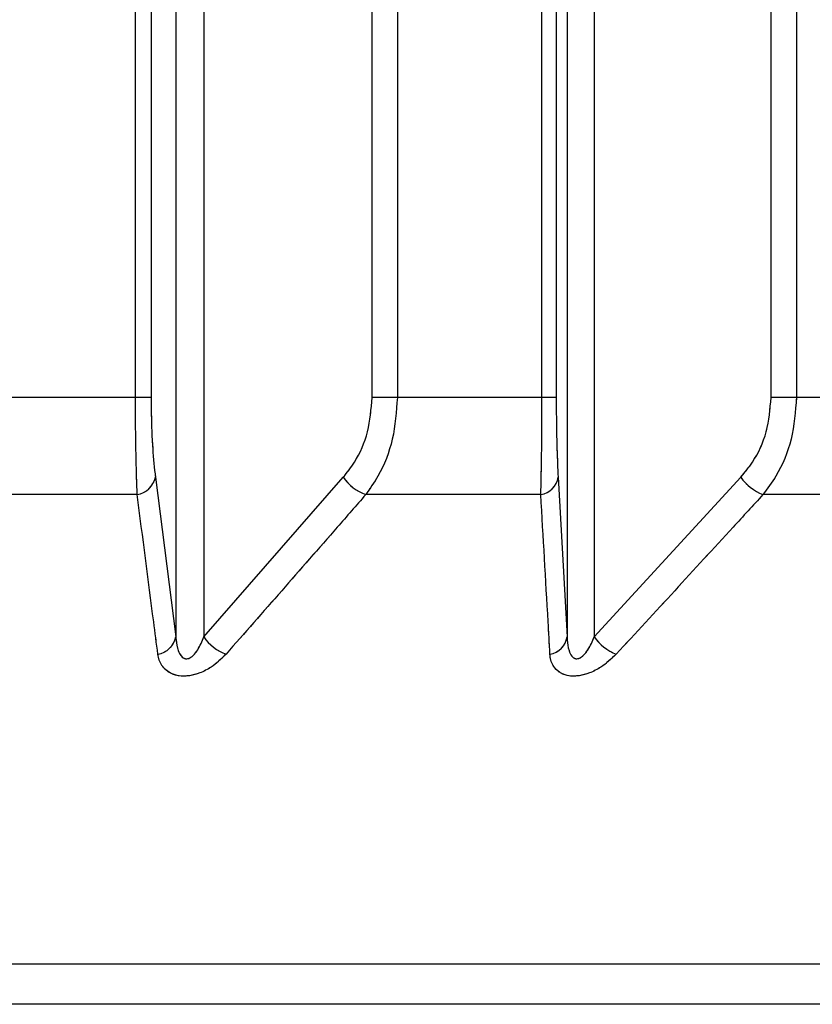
# Paper-space layout 'Dim Drawing' of a CAD drawing. Header units: inches. Extents: x 0.1 to 16.9, y 0.1 to 10.9.
# Tile 48 of 256: x 3.03223 to 3.03329, y 3.66797 to 3.66928. Entities that reach past the tile are written whole.
import ezdxf

# ---------------------------------------------------------------- set-up
doc = ezdxf.new("R2010")
doc.units = ezdxf.units.IN
doc.header["$MEASUREMENT"] = 0
doc.linetypes.add('PHANTOM', pattern=[0.49999999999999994, 0.25, -0.05, 0.05, -0.05, 0.05, -0.05])

psp = doc.layouts.new('Dim Drawing')

# ---------------------------------------------------------------- linework, layer by layer
at = {"color": 7, "linetype": 'Continuous', "lineweight": 25}
for p, q in [((3.032381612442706, 3.668777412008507), (3.032381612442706, 3.6731669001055)), ((3.03240252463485, 3.6731669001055), (3.03240252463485, 3.668777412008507)), ((3.032697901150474, 3.668777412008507), (3.032697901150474, 3.6731669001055)), ((3.032731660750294, 3.6731669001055), (3.032731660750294, 3.668777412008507)), ((3.032924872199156, 3.668777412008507), (3.032924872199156, 3.6731669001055)), ((3.032944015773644, 3.6731669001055), (3.032944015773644, 3.668777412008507)), ((3.033231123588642, 3.668777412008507), (3.033231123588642, 3.6731669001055)), ((3.033265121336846, 3.6731669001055), (3.033265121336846, 3.668777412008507)), ((3.032435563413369, 3.672910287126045), (3.032435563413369, 3.668457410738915)), ((3.032472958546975, 3.672910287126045), (3.032472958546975, 3.668457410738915)), ((3.032958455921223, 3.672910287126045), (3.032958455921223, 3.668457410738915)), ((3.032994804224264, 3.672910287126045), (3.032994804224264, 3.668457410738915)), ((3.032381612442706, 3.668777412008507), (3.032183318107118, 3.668777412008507)), ((3.03240252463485, 3.668777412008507), (3.032381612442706, 3.668777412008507)), ((3.032731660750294, 3.668777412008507), (3.032697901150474, 3.668777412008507)), ((3.032924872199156, 3.668777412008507), (3.032731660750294, 3.668777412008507)), ((3.032944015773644, 3.668777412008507), (3.032924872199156, 3.668777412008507)), ((3.033265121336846, 3.668777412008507), (3.033231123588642, 3.668777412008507)), ((3.033452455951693, 3.668777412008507), (3.033265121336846, 3.668777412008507)), ((3.032408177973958, 3.66867069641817), (3.032435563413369, 3.668457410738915)), ((3.032472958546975, 3.668457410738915), (3.032659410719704, 3.66867069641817)), ((3.032946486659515, 3.66867069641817), (3.032958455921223, 3.668457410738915)), ((3.032994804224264, 3.668457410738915), (3.033190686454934, 3.66867069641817)), ((3.032383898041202, 3.668647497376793), (3.032143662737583, 3.668647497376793)), ((3.032923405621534, 3.668647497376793), (3.032689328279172, 3.668647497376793)), ((3.033447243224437, 3.668647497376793), (3.033220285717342, 3.668647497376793)), ((3.037615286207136, 3.668020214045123), (3.020604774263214, 3.668020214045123)), ((3.037485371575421, 3.667966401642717), (3.020734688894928, 3.667966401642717))]:
    psp.add_line(p, q, dxfattribs=at)
at = {"color": 7, "linetype": 'PHANTOM', "lineweight": 18}
for p, q in [((3.032381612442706, 3.668777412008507), (3.032381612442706, 3.6731669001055)), ((3.032381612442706, 3.668777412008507), (3.032381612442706, 3.6731669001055)), ((3.032381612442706, 3.668777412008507), (3.032381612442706, 3.6731669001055)), ((3.03240252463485, 3.6731669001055), (3.03240252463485, 3.668777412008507)), ((3.03240252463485, 3.6731669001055), (3.03240252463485, 3.668777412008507)), ((3.03240252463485, 3.6731669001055), (3.03240252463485, 3.668777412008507)), ((3.032697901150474, 3.668777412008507), (3.032697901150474, 3.6731669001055)), ((3.032697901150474, 3.668777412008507), (3.032697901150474, 3.6731669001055)), ((3.032697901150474, 3.668777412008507), (3.032697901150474, 3.6731669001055)), ((3.032731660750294, 3.6731669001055), (3.032731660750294, 3.668777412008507)), ((3.032731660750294, 3.6731669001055), (3.032731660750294, 3.668777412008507)), ((3.032731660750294, 3.6731669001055), (3.032731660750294, 3.668777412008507)), ((3.032924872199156, 3.668777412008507), (3.032924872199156, 3.6731669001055)), ((3.032924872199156, 3.668777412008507), (3.032924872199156, 3.6731669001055)), ((3.032924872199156, 3.668777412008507), (3.032924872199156, 3.6731669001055)), ((3.032944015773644, 3.6731669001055), (3.032944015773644, 3.668777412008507)), ((3.032944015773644, 3.6731669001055), (3.032944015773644, 3.668777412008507)), ((3.032944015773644, 3.6731669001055), (3.032944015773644, 3.668777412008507)), ((3.033231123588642, 3.668777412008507), (3.033231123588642, 3.6731669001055)), ((3.033231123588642, 3.668777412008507), (3.033231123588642, 3.6731669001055)), ((3.033231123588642, 3.668777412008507), (3.033231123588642, 3.6731669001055)), ((3.033265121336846, 3.6731669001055), (3.033265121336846, 3.668777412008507)), ((3.033265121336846, 3.6731669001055), (3.033265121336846, 3.668777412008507)), ((3.033265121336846, 3.6731669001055), (3.033265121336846, 3.668777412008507)), ((3.032435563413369, 3.672910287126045), (3.032435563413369, 3.668457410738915)), ((3.032435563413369, 3.672910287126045), (3.032435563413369, 3.668457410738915)), ((3.032435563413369, 3.672910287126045), (3.032435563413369, 3.668457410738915)), ((3.032472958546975, 3.672910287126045), (3.032472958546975, 3.668457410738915)), ((3.032472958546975, 3.672910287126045), (3.032472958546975, 3.668457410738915)), ((3.032472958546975, 3.672910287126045), (3.032472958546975, 3.668457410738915)), ((3.032958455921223, 3.672910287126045), (3.032958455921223, 3.668457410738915)), ((3.032958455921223, 3.672910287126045), (3.032958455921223, 3.668457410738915)), ((3.032958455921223, 3.672910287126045), (3.032958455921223, 3.668457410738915)), ((3.032994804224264, 3.672910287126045), (3.032994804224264, 3.668457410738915)), ((3.032994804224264, 3.672910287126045), (3.032994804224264, 3.668457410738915)), ((3.032994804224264, 3.672910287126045), (3.032994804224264, 3.668457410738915)), ((3.032381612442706, 3.668777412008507), (3.032183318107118, 3.668777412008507)), ((3.032381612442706, 3.668777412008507), (3.032183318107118, 3.668777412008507)), ((3.032381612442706, 3.668777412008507), (3.032183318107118, 3.668777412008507)), ((3.03240252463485, 3.668777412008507), (3.032381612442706, 3.668777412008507)), ((3.03240252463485, 3.668777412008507), (3.032381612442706, 3.668777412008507)), ((3.03240252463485, 3.668777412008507), (3.032381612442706, 3.668777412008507)), ((3.032731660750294, 3.668777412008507), (3.032697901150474, 3.668777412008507)), ((3.032731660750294, 3.668777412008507), (3.032697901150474, 3.668777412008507)), ((3.032731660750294, 3.668777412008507), (3.032697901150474, 3.668777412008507)), ((3.032924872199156, 3.668777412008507), (3.032731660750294, 3.668777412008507)), ((3.032924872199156, 3.668777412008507), (3.032731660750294, 3.668777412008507)), ((3.032924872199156, 3.668777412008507), (3.032731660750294, 3.668777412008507)), ((3.032944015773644, 3.668777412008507), (3.032924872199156, 3.668777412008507)), ((3.032944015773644, 3.668777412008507), (3.032924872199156, 3.668777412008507)), ((3.032944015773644, 3.668777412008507), (3.032924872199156, 3.668777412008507)), ((3.033265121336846, 3.668777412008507), (3.033231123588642, 3.668777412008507)), ((3.033265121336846, 3.668777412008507), (3.033231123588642, 3.668777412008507)), ((3.033265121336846, 3.668777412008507), (3.033231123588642, 3.668777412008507)), ((3.033452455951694, 3.668777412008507), (3.033265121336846, 3.668777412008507)), ((3.033452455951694, 3.668777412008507), (3.033265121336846, 3.668777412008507)), ((3.033452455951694, 3.668777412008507), (3.033265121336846, 3.668777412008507)), ((3.032408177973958, 3.66867069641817), (3.032435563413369, 3.668457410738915)), ((3.032408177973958, 3.66867069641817), (3.032435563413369, 3.668457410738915)), ((3.032408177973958, 3.66867069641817), (3.032435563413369, 3.668457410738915)), ((3.032472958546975, 3.668457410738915), (3.032659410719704, 3.66867069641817)), ((3.032472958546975, 3.668457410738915), (3.032659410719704, 3.66867069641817)), ((3.032472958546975, 3.668457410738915), (3.032659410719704, 3.66867069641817)), ((3.032946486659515, 3.66867069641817), (3.032958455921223, 3.668457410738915)), ((3.032946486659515, 3.66867069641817), (3.032958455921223, 3.668457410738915)), ((3.032946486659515, 3.66867069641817), (3.032958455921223, 3.668457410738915)), ((3.032994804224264, 3.668457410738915), (3.033190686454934, 3.66867069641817)), ((3.032994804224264, 3.668457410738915), (3.033190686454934, 3.66867069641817)), ((3.032994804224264, 3.668457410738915), (3.033190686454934, 3.66867069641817)), ((3.032383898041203, 3.668647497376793), (3.032143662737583, 3.668647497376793)), ((3.032383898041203, 3.668647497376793), (3.032143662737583, 3.668647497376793)), ((3.032383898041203, 3.668647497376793), (3.032143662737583, 3.668647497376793)), ((3.032923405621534, 3.668647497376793), (3.032689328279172, 3.668647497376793)), ((3.032923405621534, 3.668647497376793), (3.032689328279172, 3.668647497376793)), ((3.032923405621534, 3.668647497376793), (3.032689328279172, 3.668647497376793)), ((3.033447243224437, 3.668647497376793), (3.033220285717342, 3.668647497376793)), ((3.033447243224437, 3.668647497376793), (3.033220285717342, 3.668647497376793)), ((3.033447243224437, 3.668647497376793), (3.033220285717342, 3.668647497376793)), ((3.037615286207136, 3.668020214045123), (3.020604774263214, 3.668020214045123)), ((3.037615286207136, 3.668020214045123), (3.020604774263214, 3.668020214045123)), ((3.037615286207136, 3.668020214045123), (3.020604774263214, 3.668020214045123)), ((3.037485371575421, 3.667966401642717), (3.020734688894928, 3.667966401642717)), ((3.037485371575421, 3.667966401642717), (3.020734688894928, 3.667966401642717)), ((3.037485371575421, 3.667966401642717), (3.020734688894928, 3.667966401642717))]:
    psp.add_line(p, q, dxfattribs=at)
at = {"color": 7, "linetype": 'Continuous', "lineweight": 25}
for centre, radius, start, end in [((3.03237898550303, 3.66867694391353), 2.985350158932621e-05, 279.4713751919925, 347.9203199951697), ((3.032710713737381, 3.668705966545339), 6.225738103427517e-05, 214.5079940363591, 249.9096960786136), ((3.032919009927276, 3.668674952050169), 2.780433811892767e-05, 279.096272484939, 351.195908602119), ((3.033244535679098, 3.668708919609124), 6.60359846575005e-05, 215.3678482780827, 248.4555184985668), ((3.032406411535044, 3.66846355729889), 2.979282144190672e-05, 279.9400194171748, 348.0937981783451), ((3.032524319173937, 3.668492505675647), 6.220585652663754e-05, 214.3449630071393, 249.5724025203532), ((3.032931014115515, 3.668461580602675), 2.775680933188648e-05, 279.5900787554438, 351.3598314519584), ((3.033048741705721, 3.66849547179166), 6.601435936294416e-05, 215.2087554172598, 248.1222989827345)]:
    psp.add_arc(centre, radius, start, end, dxfattribs=at)
at = {"color": 7, "linetype": 'PHANTOM', "lineweight": 18}
for centre, radius, start, end in [((3.032378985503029, 3.66867694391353), 2.985350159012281e-05, 279.4713751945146, 347.9203199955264), ((3.032378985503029, 3.66867694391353), 2.985350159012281e-05, 279.4713751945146, 347.9203199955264), ((3.032378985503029, 3.66867694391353), 2.985350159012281e-05, 279.4713751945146, 347.9203199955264), ((3.032710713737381, 3.668705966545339), 6.225738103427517e-05, 214.5079940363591, 249.9096960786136), ((3.032710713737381, 3.668705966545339), 6.225738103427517e-05, 214.5079940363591, 249.9096960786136), ((3.032710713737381, 3.668705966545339), 6.225738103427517e-05, 214.5079940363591, 249.9096960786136), ((3.032919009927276, 3.668674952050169), 2.780433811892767e-05, 279.096272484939, 351.195908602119), ((3.032919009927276, 3.668674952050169), 2.780433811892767e-05, 279.096272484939, 351.195908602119), ((3.032919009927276, 3.668674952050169), 2.780433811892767e-05, 279.096272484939, 351.195908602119), ((3.033244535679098, 3.668708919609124), 6.60359846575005e-05, 215.3678482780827, 248.4555184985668), ((3.033244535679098, 3.668708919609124), 6.60359846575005e-05, 215.3678482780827, 248.4555184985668), ((3.033244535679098, 3.668708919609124), 6.60359846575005e-05, 215.3678482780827, 248.4555184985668), ((3.032406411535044, 3.66846355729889), 2.979282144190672e-05, 279.9400194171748, 348.0937981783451), ((3.032406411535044, 3.66846355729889), 2.979282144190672e-05, 279.9400194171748, 348.0937981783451), ((3.032406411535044, 3.66846355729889), 2.979282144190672e-05, 279.9400194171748, 348.0937981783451), ((3.032524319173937, 3.668492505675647), 6.220585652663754e-05, 214.3449630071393, 249.5724025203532), ((3.032524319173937, 3.668492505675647), 6.220585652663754e-05, 214.3449630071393, 249.5724025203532), ((3.032524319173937, 3.668492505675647), 6.220585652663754e-05, 214.3449630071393, 249.5724025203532), ((3.032931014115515, 3.668461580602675), 2.775680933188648e-05, 279.5900787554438, 351.3598314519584), ((3.032931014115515, 3.668461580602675), 2.775680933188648e-05, 279.5900787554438, 351.3598314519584), ((3.032931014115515, 3.668461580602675), 2.775680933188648e-05, 279.5900787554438, 351.3598314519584), ((3.033048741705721, 3.66849547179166), 6.601435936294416e-05, 215.2087554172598, 248.1222989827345), ((3.033048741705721, 3.66849547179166), 6.601435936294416e-05, 215.2087554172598, 248.1222989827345), ((3.033048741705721, 3.66849547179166), 6.601435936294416e-05, 215.2087554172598, 248.1222989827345)]:
    psp.add_arc(centre, radius, start, end, dxfattribs=at)
at = {"color": 7, "linetype": 'Continuous', "lineweight": 25}
for points, knots in [([(3.032383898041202, 3.668647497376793), (3.032383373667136, 3.66866239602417), (3.032382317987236, 3.668692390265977), (3.032381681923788, 3.668740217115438), (3.032381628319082, 3.668768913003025), (3.032381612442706, 3.668777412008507)], [0, 0, 0, 0, 0.4099050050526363, 0.8252285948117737, 1, 1, 1, 1]), ([(3.03240252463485, 3.668777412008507), (3.032402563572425, 3.668770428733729), (3.032402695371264, 3.668746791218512), (3.032404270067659, 3.668707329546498), (3.032406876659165, 3.668682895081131), (3.032408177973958, 3.66867069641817)], [0, 0, 0, 0, 0.1735354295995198, 0.5873958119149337, 1, 1, 1, 1]), ([(3.032659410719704, 3.66867069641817), (3.032664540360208, 3.668677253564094), (3.032678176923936, 3.66869468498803), (3.032694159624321, 3.668730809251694), (3.032696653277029, 3.668761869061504), (3.032697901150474, 3.668777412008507)], [0, 0, 0, 0, 0.2315050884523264, 0.6154298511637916, 0.9999999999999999, 0.9999999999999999, 0.9999999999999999, 0.9999999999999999]), ([(3.032731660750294, 3.668777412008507), (3.032730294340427, 3.668758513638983), (3.03272757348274, 3.668720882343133), (3.032710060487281, 3.668676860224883), (3.032694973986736, 3.668655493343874), (3.032689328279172, 3.668647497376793)], [0, 0, 0, 0, 0.3869935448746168, 0.7705992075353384, 1, 1, 1, 1]), ([(3.032923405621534, 3.668647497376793), (3.032923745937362, 3.66866239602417), (3.032924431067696, 3.668692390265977), (3.032924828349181, 3.668740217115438), (3.032924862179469, 3.668768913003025), (3.032924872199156, 3.668777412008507)], [0, 0, 0, 0, 0.4099050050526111, 0.8252285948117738, 0.9999999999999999, 0.9999999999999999, 0.9999999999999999, 0.9999999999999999]), ([(3.032944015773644, 3.668777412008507), (3.032944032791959, 3.668770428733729), (3.032944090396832, 3.668746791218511), (3.03294477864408, 3.668707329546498), (3.032945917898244, 3.668682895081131), (3.032946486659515, 3.66867069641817)], [0, 0, 0, 0, 0.1735354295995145, 0.5873958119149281, 1, 1, 1, 1]), ([(3.033190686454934, 3.66867069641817), (3.03319607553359, 3.668677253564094), (3.033210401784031, 3.66869468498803), (3.033227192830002, 3.668730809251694), (3.033229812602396, 3.668761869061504), (3.033231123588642, 3.668777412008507)], [0, 0, 0, 0, 0.2315050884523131, 0.6154298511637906, 1, 1, 1, 1]), ([(3.033265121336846, 3.668777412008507), (3.033263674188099, 3.668758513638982), (3.03326079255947, 3.668720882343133), (3.03324224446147, 3.668676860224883), (3.033226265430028, 3.668655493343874), (3.033220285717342, 3.668647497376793)], [0, 0, 0, 0, 0.3869935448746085, 0.7705992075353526, 1, 1, 1, 1]), ([(3.032411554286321, 3.668434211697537), (3.032409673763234, 3.668448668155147), (3.032400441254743, 3.668519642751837), (3.032391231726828, 3.668590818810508), (3.032383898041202, 3.668647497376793)], [0, 0, 0, 0, 0.2036849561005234, 1, 1, 1, 1]), ([(3.032689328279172, 3.668647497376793), (3.032676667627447, 3.668632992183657), (3.032614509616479, 3.668561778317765), (3.03255221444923, 3.668490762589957), (3.032502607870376, 3.668434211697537)], [0, 0, 0, 0, 0.2036849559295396, 1, 1, 1, 1]), ([(3.032935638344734, 3.668434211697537), (3.032934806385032, 3.668448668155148), (3.032930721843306, 3.668519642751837), (3.032926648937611, 3.668590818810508), (3.032923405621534, 3.668647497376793)], [0, 0, 0, 0, 0.2036849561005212, 1, 1, 1, 1]), ([(3.033220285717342, 3.668647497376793), (3.033206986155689, 3.668632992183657), (3.03314169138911, 3.668561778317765), (3.033076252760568, 3.668490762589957), (3.033024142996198, 3.668434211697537)], [0, 0, 0, 0, 0.2036849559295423, 1, 1, 1, 1]), ([(3.032435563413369, 3.668457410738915), (3.032435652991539, 3.668456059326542), (3.032436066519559, 3.668449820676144), (3.032437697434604, 3.668440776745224), (3.032441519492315, 3.66843275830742), (3.032444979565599, 3.668429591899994), (3.032447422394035, 3.668428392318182), (3.032449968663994, 3.668427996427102), (3.03245292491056, 3.668428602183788), (3.0324558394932, 3.668430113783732), (3.032460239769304, 3.668433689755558), (3.032466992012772, 3.668442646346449), (3.032470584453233, 3.668451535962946), (3.032472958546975, 3.668457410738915)], [0, 0, 0, 0, 0.05649002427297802, 0.2607801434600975, 0.3867306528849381, 0.4358741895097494, 0.464603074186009, 0.503675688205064, 0.5409810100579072, 0.5816903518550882, 0.6276471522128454, 0.753927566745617, 0.9999999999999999, 0.9999999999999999, 0.9999999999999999, 0.9999999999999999]), ([(3.032958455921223, 3.668457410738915), (3.032958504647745, 3.668456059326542), (3.032958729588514, 3.668449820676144), (3.032960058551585, 3.668440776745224), (3.032963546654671, 3.66843275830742), (3.032966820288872, 3.668429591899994), (3.03296916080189, 3.668428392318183), (3.032971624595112, 3.668427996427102), (3.032974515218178, 3.668428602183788), (3.032977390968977, 3.668430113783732), (3.032981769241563, 3.668433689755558), (3.032988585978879, 3.668442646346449), (3.03299232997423, 3.668451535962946), (3.032994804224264, 3.668457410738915)], [0, 0, 0, 0, 0.05649002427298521, 0.2607801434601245, 0.3867306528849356, 0.4358741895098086, 0.4646030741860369, 0.5036756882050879, 0.5409810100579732, 0.5816903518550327, 0.6276471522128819, 0.753927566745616, 1, 1, 1, 1]), ([(3.032502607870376, 3.668434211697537), (3.032496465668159, 3.668428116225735), (3.032486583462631, 3.668418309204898), (3.032468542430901, 3.66840900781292), (3.032453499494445, 3.668404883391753), (3.032440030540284, 3.668404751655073), (3.032427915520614, 3.668408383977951), (3.032417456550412, 3.668416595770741), (3.032412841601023, 3.668426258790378), (3.032411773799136, 3.668432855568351), (3.032411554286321, 3.668434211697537)], [0, 0, 0, 0, 0.208614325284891, 0.3356401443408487, 0.4424206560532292, 0.5496604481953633, 0.6478447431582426, 0.7774633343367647, 0.9542521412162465, 1, 1, 1, 1]), ([(3.033024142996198, 3.668434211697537), (3.033017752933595, 3.668428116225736), (3.033007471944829, 3.668418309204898), (3.032989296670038, 3.66840900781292), (3.03297439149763, 3.668404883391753), (3.032961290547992, 3.668404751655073), (3.032949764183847, 3.668408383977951), (3.032940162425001, 3.668416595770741), (3.032936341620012, 3.668426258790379), (3.032935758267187, 3.668432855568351), (3.032935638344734, 3.668434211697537)], [0, 0, 0, 0, 0.2086143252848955, 0.335640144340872, 0.4424206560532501, 0.5496604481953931, 0.6478447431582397, 0.7774633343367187, 0.9542521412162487, 1, 1, 1, 1])]:
    psp.add_open_spline(points, degree=3, knots=knots, dxfattribs=at)
at = {"color": 7, "linetype": 'PHANTOM', "lineweight": 18}
for points, knots in [([(3.032383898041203, 3.668647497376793), (3.032383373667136, 3.66866239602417), (3.032382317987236, 3.668692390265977), (3.032381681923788, 3.668740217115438), (3.032381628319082, 3.668768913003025), (3.032381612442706, 3.668777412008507)], [0, 0, 0, 0, 0.4099050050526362, 0.8252285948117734, 0.9999999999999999, 0.9999999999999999, 0.9999999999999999, 0.9999999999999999]), ([(3.032383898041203, 3.668647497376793), (3.032383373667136, 3.66866239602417), (3.032382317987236, 3.668692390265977), (3.032381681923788, 3.668740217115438), (3.032381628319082, 3.668768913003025), (3.032381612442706, 3.668777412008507)], [0, 0, 0, 0, 0.4099050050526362, 0.8252285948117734, 0.9999999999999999, 0.9999999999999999, 0.9999999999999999, 0.9999999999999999]), ([(3.032383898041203, 3.668647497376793), (3.032383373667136, 3.66866239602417), (3.032382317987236, 3.668692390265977), (3.032381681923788, 3.668740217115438), (3.032381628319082, 3.668768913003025), (3.032381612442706, 3.668777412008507)], [0, 0, 0, 0, 0.4099050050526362, 0.8252285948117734, 0.9999999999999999, 0.9999999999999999, 0.9999999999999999, 0.9999999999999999]), ([(3.03240252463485, 3.668777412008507), (3.032402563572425, 3.668770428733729), (3.032402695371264, 3.668746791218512), (3.032404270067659, 3.668707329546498), (3.032406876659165, 3.668682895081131), (3.032408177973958, 3.66867069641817)], [0, 0, 0, 0, 0.1735354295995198, 0.5873958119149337, 1, 1, 1, 1]), ([(3.03240252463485, 3.668777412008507), (3.032402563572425, 3.668770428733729), (3.032402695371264, 3.668746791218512), (3.032404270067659, 3.668707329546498), (3.032406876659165, 3.668682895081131), (3.032408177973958, 3.66867069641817)], [0, 0, 0, 0, 0.1735354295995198, 0.5873958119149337, 1, 1, 1, 1]), ([(3.03240252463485, 3.668777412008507), (3.032402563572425, 3.668770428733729), (3.032402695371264, 3.668746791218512), (3.032404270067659, 3.668707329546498), (3.032406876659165, 3.668682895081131), (3.032408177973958, 3.66867069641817)], [0, 0, 0, 0, 0.1735354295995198, 0.5873958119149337, 1, 1, 1, 1]), ([(3.032659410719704, 3.66867069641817), (3.032664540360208, 3.668677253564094), (3.032678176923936, 3.66869468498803), (3.032694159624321, 3.668730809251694), (3.032696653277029, 3.668761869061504), (3.032697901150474, 3.668777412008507)], [0, 0, 0, 0, 0.2315050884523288, 0.6154298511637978, 1, 1, 1, 1]), ([(3.032659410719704, 3.66867069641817), (3.032664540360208, 3.668677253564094), (3.032678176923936, 3.66869468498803), (3.032694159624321, 3.668730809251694), (3.032696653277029, 3.668761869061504), (3.032697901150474, 3.668777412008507)], [0, 0, 0, 0, 0.2315050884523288, 0.6154298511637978, 1, 1, 1, 1]), ([(3.032659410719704, 3.66867069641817), (3.032664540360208, 3.668677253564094), (3.032678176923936, 3.66869468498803), (3.032694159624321, 3.668730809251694), (3.032696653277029, 3.668761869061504), (3.032697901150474, 3.668777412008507)], [0, 0, 0, 0, 0.2315050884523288, 0.6154298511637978, 1, 1, 1, 1]), ([(3.032731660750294, 3.668777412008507), (3.032730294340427, 3.668758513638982), (3.03272757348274, 3.668720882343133), (3.032710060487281, 3.668676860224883), (3.032694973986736, 3.668655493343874), (3.032689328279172, 3.668647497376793)], [0, 0, 0, 0, 0.3869935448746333, 0.7705992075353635, 1, 1, 1, 1]), ([(3.032731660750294, 3.668777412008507), (3.032730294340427, 3.668758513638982), (3.03272757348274, 3.668720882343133), (3.032710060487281, 3.668676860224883), (3.032694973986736, 3.668655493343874), (3.032689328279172, 3.668647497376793)], [0, 0, 0, 0, 0.3869935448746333, 0.7705992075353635, 1, 1, 1, 1]), ([(3.032731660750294, 3.668777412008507), (3.032730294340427, 3.668758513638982), (3.03272757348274, 3.668720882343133), (3.032710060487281, 3.668676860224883), (3.032694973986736, 3.668655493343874), (3.032689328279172, 3.668647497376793)], [0, 0, 0, 0, 0.3869935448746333, 0.7705992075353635, 1, 1, 1, 1]), ([(3.032923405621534, 3.668647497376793), (3.032923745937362, 3.66866239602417), (3.032924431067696, 3.668692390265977), (3.032924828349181, 3.668740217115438), (3.032924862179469, 3.668768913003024), (3.032924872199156, 3.668777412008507)], [0, 0, 0, 0, 0.4099050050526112, 0.825228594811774, 1, 1, 1, 1]), ([(3.032923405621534, 3.668647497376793), (3.032923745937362, 3.66866239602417), (3.032924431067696, 3.668692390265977), (3.032924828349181, 3.668740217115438), (3.032924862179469, 3.668768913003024), (3.032924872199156, 3.668777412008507)], [0, 0, 0, 0, 0.4099050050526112, 0.825228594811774, 1, 1, 1, 1]), ([(3.032923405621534, 3.668647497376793), (3.032923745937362, 3.66866239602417), (3.032924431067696, 3.668692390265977), (3.032924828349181, 3.668740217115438), (3.032924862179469, 3.668768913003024), (3.032924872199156, 3.668777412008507)], [0, 0, 0, 0, 0.4099050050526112, 0.825228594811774, 1, 1, 1, 1]), ([(3.032944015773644, 3.668777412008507), (3.032944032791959, 3.668770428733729), (3.032944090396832, 3.668746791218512), (3.03294477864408, 3.668707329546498), (3.032945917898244, 3.668682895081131), (3.032946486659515, 3.66867069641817)], [0, 0, 0, 0, 0.1735354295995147, 0.5873958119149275, 1, 1, 1, 1]), ([(3.032944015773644, 3.668777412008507), (3.032944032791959, 3.668770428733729), (3.032944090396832, 3.668746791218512), (3.03294477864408, 3.668707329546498), (3.032945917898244, 3.668682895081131), (3.032946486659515, 3.66867069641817)], [0, 0, 0, 0, 0.1735354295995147, 0.5873958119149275, 1, 1, 1, 1]), ([(3.032944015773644, 3.668777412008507), (3.032944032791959, 3.668770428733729), (3.032944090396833, 3.668746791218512), (3.03294477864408, 3.668707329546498), (3.032945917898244, 3.668682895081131), (3.032946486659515, 3.66867069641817)], [0, 0, 0, 0, 0.1735354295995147, 0.5873958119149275, 1, 1, 1, 1]), ([(3.033190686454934, 3.66867069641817), (3.03319607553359, 3.668677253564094), (3.033210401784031, 3.66869468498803), (3.033227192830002, 3.668730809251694), (3.033229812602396, 3.668761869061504), (3.033231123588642, 3.668777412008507)], [0, 0, 0, 0, 0.2315050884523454, 0.6154298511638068, 1, 1, 1, 1]), ([(3.033190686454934, 3.66867069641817), (3.03319607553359, 3.668677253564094), (3.033210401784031, 3.66869468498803), (3.033227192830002, 3.668730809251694), (3.033229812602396, 3.668761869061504), (3.033231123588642, 3.668777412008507)], [0, 0, 0, 0, 0.2315050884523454, 0.6154298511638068, 1, 1, 1, 1]), ([(3.033190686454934, 3.66867069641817), (3.03319607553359, 3.668677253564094), (3.033210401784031, 3.66869468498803), (3.033227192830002, 3.668730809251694), (3.033229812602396, 3.668761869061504), (3.033231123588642, 3.668777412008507)], [0, 0, 0, 0, 0.2315050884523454, 0.6154298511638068, 1, 1, 1, 1]), ([(3.033265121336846, 3.668777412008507), (3.033263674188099, 3.668758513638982), (3.03326079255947, 3.668720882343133), (3.03324224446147, 3.668676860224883), (3.033226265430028, 3.668655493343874), (3.033220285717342, 3.668647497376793)], [0, 0, 0, 0, 0.3869935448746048, 0.7705992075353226, 1, 1, 1, 1]), ([(3.033265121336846, 3.668777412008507), (3.033263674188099, 3.668758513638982), (3.03326079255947, 3.668720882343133), (3.03324224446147, 3.668676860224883), (3.033226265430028, 3.668655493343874), (3.033220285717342, 3.668647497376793)], [0, 0, 0, 0, 0.3869935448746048, 0.7705992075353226, 1, 1, 1, 1]), ([(3.033265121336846, 3.668777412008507), (3.033263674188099, 3.668758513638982), (3.03326079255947, 3.668720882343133), (3.03324224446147, 3.668676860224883), (3.033226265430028, 3.668655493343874), (3.033220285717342, 3.668647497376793)], [0, 0, 0, 0, 0.3869935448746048, 0.7705992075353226, 1, 1, 1, 1]), ([(3.032411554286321, 3.668434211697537), (3.032409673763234, 3.668448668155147), (3.032400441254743, 3.668519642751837), (3.032391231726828, 3.668590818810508), (3.032383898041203, 3.668647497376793)], [0, 0, 0, 0, 0.2036849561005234, 1, 1, 1, 1]), ([(3.032411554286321, 3.668434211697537), (3.032409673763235, 3.668448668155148), (3.032400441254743, 3.668519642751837), (3.032391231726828, 3.668590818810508), (3.032383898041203, 3.668647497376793)], [0, 0, 0, 0, 0.2036849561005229, 1, 1, 1, 1]), ([(3.032411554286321, 3.668434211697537), (3.032409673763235, 3.668448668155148), (3.032400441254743, 3.668519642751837), (3.032391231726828, 3.668590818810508), (3.032383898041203, 3.668647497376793)], [0, 0, 0, 0, 0.2036849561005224, 1, 1, 1, 1]), ([(3.032689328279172, 3.668647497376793), (3.032676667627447, 3.668632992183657), (3.032614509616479, 3.668561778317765), (3.03255221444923, 3.668490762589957), (3.032502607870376, 3.668434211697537)], [0, 0, 0, 0, 0.2036849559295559, 1, 1, 1, 1]), ([(3.032689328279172, 3.668647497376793), (3.032676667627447, 3.668632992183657), (3.032614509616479, 3.668561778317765), (3.03255221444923, 3.668490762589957), (3.032502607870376, 3.668434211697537)], [0, 0, 0, 0, 0.2036849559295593, 1, 1, 1, 1]), ([(3.032689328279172, 3.668647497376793), (3.032676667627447, 3.668632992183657), (3.032614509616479, 3.668561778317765), (3.03255221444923, 3.668490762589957), (3.032502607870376, 3.668434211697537)], [0, 0, 0, 0, 0.2036849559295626, 1, 1, 1, 1]), ([(3.032935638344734, 3.668434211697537), (3.032934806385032, 3.668448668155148), (3.032930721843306, 3.668519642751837), (3.032926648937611, 3.668590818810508), (3.032923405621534, 3.668647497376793)], [0, 0, 0, 0, 0.2036849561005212, 1, 1, 1, 1]), ([(3.032935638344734, 3.668434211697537), (3.032934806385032, 3.668448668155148), (3.032930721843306, 3.668519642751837), (3.032926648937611, 3.668590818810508), (3.032923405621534, 3.668647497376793)], [0, 0, 0, 0, 0.203684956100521, 1, 1, 1, 1]), ([(3.032935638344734, 3.668434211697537), (3.032934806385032, 3.668448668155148), (3.032930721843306, 3.668519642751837), (3.032926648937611, 3.668590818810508), (3.032923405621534, 3.668647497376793)], [0, 0, 0, 0, 0.2036849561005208, 1, 1, 1, 1]), ([(3.033220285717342, 3.668647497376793), (3.033206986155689, 3.668632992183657), (3.03314169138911, 3.668561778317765), (3.033076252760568, 3.668490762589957), (3.033024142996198, 3.668434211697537)], [0, 0, 0, 0, 0.2036849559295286, 1, 1, 1, 1]), ([(3.033220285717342, 3.668647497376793), (3.033206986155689, 3.668632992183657), (3.03314169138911, 3.668561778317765), (3.033076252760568, 3.668490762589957), (3.033024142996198, 3.668434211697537)], [0, 0, 0, 0, 0.2036849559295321, 1, 1, 1, 1]), ([(3.033220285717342, 3.668647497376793), (3.033206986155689, 3.668632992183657), (3.03314169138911, 3.668561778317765), (3.033076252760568, 3.668490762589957), (3.033024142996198, 3.668434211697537)], [0, 0, 0, 0, 0.2036849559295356, 1, 1, 1, 1]), ([(3.032435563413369, 3.668457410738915), (3.032435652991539, 3.668456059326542), (3.032436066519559, 3.668449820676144), (3.032437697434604, 3.668440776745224), (3.032441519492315, 3.66843275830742), (3.032444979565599, 3.668429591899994), (3.032447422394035, 3.668428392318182), (3.032449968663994, 3.668427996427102), (3.03245292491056, 3.668428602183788), (3.0324558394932, 3.668430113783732), (3.032460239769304, 3.668433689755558), (3.032466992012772, 3.668442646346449), (3.032470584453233, 3.668451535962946), (3.032472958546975, 3.668457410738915)], [0, 0, 0, 0, 0.05649002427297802, 0.2607801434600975, 0.3867306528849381, 0.4358741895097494, 0.464603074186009, 0.503675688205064, 0.5409810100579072, 0.5816903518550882, 0.6276471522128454, 0.753927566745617, 0.9999999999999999, 0.9999999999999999, 0.9999999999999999, 0.9999999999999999]), ([(3.032435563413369, 3.668457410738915), (3.032435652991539, 3.668456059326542), (3.032436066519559, 3.668449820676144), (3.032437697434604, 3.668440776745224), (3.032441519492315, 3.66843275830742), (3.032444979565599, 3.668429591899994), (3.032447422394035, 3.668428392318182), (3.032449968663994, 3.668427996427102), (3.03245292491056, 3.668428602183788), (3.0324558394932, 3.668430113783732), (3.032460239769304, 3.668433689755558), (3.032466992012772, 3.668442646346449), (3.032470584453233, 3.668451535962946), (3.032472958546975, 3.668457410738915)], [0, 0, 0, 0, 0.05649002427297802, 0.2607801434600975, 0.3867306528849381, 0.4358741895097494, 0.464603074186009, 0.503675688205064, 0.5409810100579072, 0.5816903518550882, 0.6276471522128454, 0.753927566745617, 0.9999999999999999, 0.9999999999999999, 0.9999999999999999, 0.9999999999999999]), ([(3.032435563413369, 3.668457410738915), (3.032435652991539, 3.668456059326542), (3.032436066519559, 3.668449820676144), (3.032437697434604, 3.668440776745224), (3.032441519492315, 3.66843275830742), (3.032444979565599, 3.668429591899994), (3.032447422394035, 3.668428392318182), (3.032449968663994, 3.668427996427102), (3.03245292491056, 3.668428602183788), (3.0324558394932, 3.668430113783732), (3.032460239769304, 3.668433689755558), (3.032466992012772, 3.668442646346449), (3.032470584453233, 3.668451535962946), (3.032472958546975, 3.668457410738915)], [0, 0, 0, 0, 0.05649002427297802, 0.2607801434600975, 0.3867306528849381, 0.4358741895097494, 0.464603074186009, 0.503675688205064, 0.5409810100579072, 0.5816903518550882, 0.6276471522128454, 0.753927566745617, 0.9999999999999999, 0.9999999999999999, 0.9999999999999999, 0.9999999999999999]), ([(3.032958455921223, 3.668457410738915), (3.032958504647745, 3.668456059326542), (3.032958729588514, 3.668449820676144), (3.032960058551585, 3.668440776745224), (3.032963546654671, 3.66843275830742), (3.032966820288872, 3.668429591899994), (3.03296916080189, 3.668428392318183), (3.032971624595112, 3.668427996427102), (3.032974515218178, 3.668428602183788), (3.032977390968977, 3.668430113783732), (3.032981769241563, 3.668433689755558), (3.032988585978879, 3.668442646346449), (3.03299232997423, 3.668451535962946), (3.032994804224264, 3.668457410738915)], [0, 0, 0, 0, 0.05649002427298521, 0.2607801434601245, 0.3867306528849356, 0.4358741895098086, 0.4646030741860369, 0.5036756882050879, 0.5409810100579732, 0.5816903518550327, 0.6276471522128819, 0.753927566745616, 1, 1, 1, 1]), ([(3.032958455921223, 3.668457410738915), (3.032958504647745, 3.668456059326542), (3.032958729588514, 3.668449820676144), (3.032960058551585, 3.668440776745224), (3.032963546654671, 3.66843275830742), (3.032966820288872, 3.668429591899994), (3.03296916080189, 3.668428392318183), (3.032971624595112, 3.668427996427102), (3.032974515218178, 3.668428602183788), (3.032977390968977, 3.668430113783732), (3.032981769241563, 3.668433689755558), (3.032988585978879, 3.668442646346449), (3.03299232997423, 3.668451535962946), (3.032994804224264, 3.668457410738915)], [0, 0, 0, 0, 0.05649002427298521, 0.2607801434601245, 0.3867306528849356, 0.4358741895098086, 0.4646030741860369, 0.5036756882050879, 0.5409810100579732, 0.5816903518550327, 0.6276471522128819, 0.753927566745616, 1, 1, 1, 1]), ([(3.032958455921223, 3.668457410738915), (3.032958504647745, 3.668456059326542), (3.032958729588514, 3.668449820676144), (3.032960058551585, 3.668440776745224), (3.032963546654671, 3.66843275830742), (3.032966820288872, 3.668429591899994), (3.03296916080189, 3.668428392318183), (3.032971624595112, 3.668427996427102), (3.032974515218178, 3.668428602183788), (3.032977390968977, 3.668430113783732), (3.032981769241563, 3.668433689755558), (3.032988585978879, 3.668442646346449), (3.03299232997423, 3.668451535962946), (3.032994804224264, 3.668457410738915)], [0, 0, 0, 0, 0.05649002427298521, 0.2607801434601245, 0.3867306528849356, 0.4358741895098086, 0.4646030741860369, 0.5036756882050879, 0.5409810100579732, 0.5816903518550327, 0.6276471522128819, 0.753927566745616, 1, 1, 1, 1]), ([(3.032502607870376, 3.668434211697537), (3.032496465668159, 3.668428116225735), (3.032486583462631, 3.668418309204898), (3.032468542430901, 3.66840900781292), (3.032453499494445, 3.668404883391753), (3.032440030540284, 3.668404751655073), (3.032427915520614, 3.668408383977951), (3.032417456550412, 3.668416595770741), (3.032412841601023, 3.668426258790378), (3.032411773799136, 3.668432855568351), (3.032411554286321, 3.668434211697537)], [0, 0, 0, 0, 0.208614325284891, 0.3356401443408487, 0.4424206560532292, 0.5496604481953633, 0.6478447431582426, 0.7774633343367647, 0.9542521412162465, 1, 1, 1, 1]), ([(3.032502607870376, 3.668434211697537), (3.032496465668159, 3.668428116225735), (3.032486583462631, 3.668418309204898), (3.032468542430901, 3.66840900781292), (3.032453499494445, 3.668404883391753), (3.032440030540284, 3.668404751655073), (3.032427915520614, 3.668408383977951), (3.032417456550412, 3.668416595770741), (3.032412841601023, 3.668426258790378), (3.032411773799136, 3.668432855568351), (3.032411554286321, 3.668434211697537)], [0, 0, 0, 0, 0.208614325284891, 0.3356401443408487, 0.4424206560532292, 0.5496604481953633, 0.6478447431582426, 0.7774633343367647, 0.9542521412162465, 1, 1, 1, 1]), ([(3.032502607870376, 3.668434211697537), (3.032496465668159, 3.668428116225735), (3.032486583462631, 3.668418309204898), (3.032468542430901, 3.66840900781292), (3.032453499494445, 3.668404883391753), (3.032440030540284, 3.668404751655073), (3.032427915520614, 3.668408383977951), (3.032417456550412, 3.668416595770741), (3.032412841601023, 3.668426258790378), (3.032411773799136, 3.668432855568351), (3.032411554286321, 3.668434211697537)], [0, 0, 0, 0, 0.208614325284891, 0.3356401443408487, 0.4424206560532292, 0.5496604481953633, 0.6478447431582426, 0.7774633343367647, 0.9542521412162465, 1, 1, 1, 1]), ([(3.033024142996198, 3.668434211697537), (3.033017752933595, 3.668428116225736), (3.033007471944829, 3.668418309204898), (3.032989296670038, 3.66840900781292), (3.03297439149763, 3.668404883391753), (3.032961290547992, 3.668404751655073), (3.032949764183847, 3.668408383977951), (3.032940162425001, 3.668416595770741), (3.032936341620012, 3.668426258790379), (3.032935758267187, 3.668432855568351), (3.032935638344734, 3.668434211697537)], [0, 0, 0, 0, 0.2086143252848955, 0.335640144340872, 0.4424206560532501, 0.5496604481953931, 0.6478447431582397, 0.7774633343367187, 0.9542521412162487, 1, 1, 1, 1]), ([(3.033024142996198, 3.668434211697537), (3.033017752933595, 3.668428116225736), (3.033007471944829, 3.668418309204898), (3.032989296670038, 3.66840900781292), (3.03297439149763, 3.668404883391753), (3.032961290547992, 3.668404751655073), (3.032949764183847, 3.668408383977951), (3.032940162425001, 3.668416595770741), (3.032936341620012, 3.668426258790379), (3.032935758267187, 3.668432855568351), (3.032935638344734, 3.668434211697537)], [0, 0, 0, 0, 0.2086143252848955, 0.335640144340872, 0.4424206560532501, 0.5496604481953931, 0.6478447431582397, 0.7774633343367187, 0.9542521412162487, 1, 1, 1, 1]), ([(3.033024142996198, 3.668434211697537), (3.033017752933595, 3.668428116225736), (3.03300747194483, 3.668418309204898), (3.032989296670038, 3.66840900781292), (3.03297439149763, 3.668404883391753), (3.032961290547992, 3.668404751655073), (3.032949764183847, 3.668408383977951), (3.032940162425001, 3.668416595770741), (3.032936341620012, 3.668426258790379), (3.032935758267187, 3.668432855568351), (3.032935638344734, 3.668434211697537)], [0, 0, 0, 0, 0.2086143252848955, 0.335640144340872, 0.4424206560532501, 0.5496604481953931, 0.6478447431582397, 0.7774633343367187, 0.9542521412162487, 1, 1, 1, 1])]:
    psp.add_open_spline(points, degree=3, knots=knots, dxfattribs=at)

doc.saveas('drawing.dxf')
